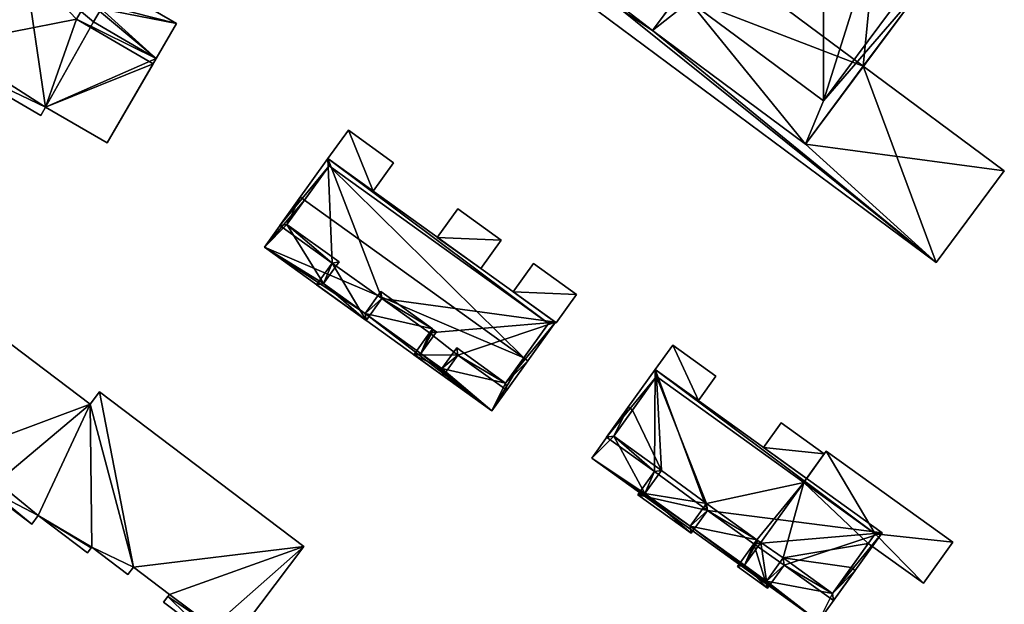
# Model space of a CAD drawing. Header units: inches. Extents: x 2685601 to 2690022, y 1235992 to 1239010.
# Tile 174 of 256: x 2689885 to 2689982, y 1236486 to 1236544. Entities that reach past the tile are written whole.
import ezdxf

# ---------------------------------------------------------------- set-up
doc = ezdxf.new("R2010")
doc.units = ezdxf.units.IN
doc.header["$MEASUREMENT"] = 0
doc.layers.add('Gebaeude Einzelhaus', color=10, linetype='Continuous')
doc.layers.add('Offenes Gebaeude', color=10, linetype='Continuous')

msp = doc.modelspace()

# ---------------------------------------------------------------- meshes
at = {"layer": 'Gebaeude Einzelhaus'}
mesh = msp.add_polyface(dxfattribs=at)
corners = [(2689925.18, 1236564.683, 435.131), (2689921.764, 1236561.884, 435.131), (2689935.241, 1236551.876, 435.131), (2689933.49, 1236577.676, 435.131), (2689937.093, 1236555.836, 435.131), (2689946.968, 1236567.669, 435.131), (2689945.749, 1236567.495, 435.131), (2689942.464, 1236571.013, 435.131), (2689941.948, 1236570.318, 435.131), (2689933.99, 1236576.548, 435.131), (2689938.116, 1236574.241, 435.131), (2689937.755, 1236573.753, 435.131), (2689939.119, 1236573.498, 426.598), (2689939.119, 1236573.496, 426.598), (2689942.164, 1236571.237, 426.598), (2689946.898, 1236542.893, 426.597), (2689919.654, 1236561.043, 426.598), (2689974.873, 1236520.043, 426.597), (2689935.241, 1236551.876, 426.597), (2689921.764, 1236561.884, 426.598), (2689932.533, 1236578.388, 426.598), (2689961.973, 1236531.699, 426.597), (2689981.573, 1236529.065, 426.597), (2689967.678, 1236539.381, 426.597), (2689952.602, 1236550.575, 426.597), (2689940.789, 1236559.348, 426.598), (2689933.49, 1236577.676, 426.598), (2689937.755, 1236573.753, 437.405), (2689942.464, 1236571.014, 437.405), (2689938.116, 1236574.241, 437.405), (2689933.99, 1236576.548, 437.405), (2689925.18, 1236564.683, 437.405), (2689941.948, 1236570.318, 437.405), (2689937.093, 1236555.836, 437.405), (2689945.749, 1236567.495, 437.405), (2689950.551, 1236545.753, 432.854), (2689946.898, 1236542.893, 432.854), (2689961.973, 1236531.699, 432.854), (2689958.781, 1236558.898, 432.854), (2689963.738, 1236535.961, 432.854), (2689973.856, 1236547.704, 432.854), (2689972.55, 1236547.83, 432.854), (2689968.845, 1236551.425, 432.854), (2689968.441, 1236550.88, 432.854), (2689959.413, 1236557.685, 432.854), (2689964.085, 1236554.959, 432.854), (2689963.73, 1236554.48, 432.854), (2689963.73, 1236554.48, 435.531), (2689968.845, 1236551.425, 435.531), (2689964.085, 1236554.959, 435.531), (2689959.413, 1236557.685, 435.531), (2689950.551, 1236545.753, 435.53), (2689963.738, 1236535.961, 435.53), (2689968.441, 1236550.88, 435.531), (2689972.55, 1236547.83, 435.53), (2689946.968, 1236567.669, 419.714), (2689942.164, 1236571.237, 419.714), (2689933.49, 1236577.676, 419.714), (2689940.789, 1236559.348, 419.714), (2689921.764, 1236561.884, 419.714), (2689935.241, 1236551.876, 419.714), (2689932.533, 1236578.388, 419.714), (2689933.491, 1236577.677, 419.714), (2689919.654, 1236561.043, 419.714), (2689974.873, 1236520.043, 419.714), (2689981.573, 1236529.065, 419.714), (2689967.678, 1236539.381, 419.714), (2689973.856, 1236547.704, 419.714), (2689973.856, 1236547.704, 426.597), (2689968.845, 1236551.425, 419.714), (2689958.782, 1236558.897, 426.598), (2689958.782, 1236558.897, 419.714), (2689952.602, 1236550.576, 419.714)]
mesh.append_faces([[corners[k] for k in face] for face in [(54, 53, 52), (53, 48, 47), (52, 53, 47), (51, 52, 47), (50, 51, 47), (47, 48, 49), (38, 44, 45), (45, 44, 46), (38, 35, 44), (41, 42, 43), (39, 40, 41), (41, 40, 42), (35, 37, 39), (39, 37, 40), (38, 36, 35), (35, 36, 37), (34, 32, 33), (33, 32, 31), (32, 28, 27), (31, 32, 27), (30, 31, 27), (27, 28, 29), (20, 19, 26), (18, 24, 25), (18, 15, 24), (21, 22, 23), (15, 17, 21), (21, 17, 22), (20, 16, 19), (19, 16, 18), (18, 16, 15), (15, 16, 17), (12, 13, 14), (3, 9, 10), (10, 9, 11), (3, 0, 9), (6, 7, 8), (4, 5, 6), (6, 5, 7), (0, 2, 4), (4, 2, 5), (3, 1, 0), (0, 1, 2)]], dxfattribs={"color": 13})
mesh.append_faces([[corners[k] for k in face] for face in [(37, 23, 40), (40, 23, 68), (37, 21, 23), (15, 21, 36), (36, 21, 37), (70, 24, 38), (38, 24, 36), (36, 24, 15), (45, 70, 38), (40, 68, 42), (42, 68, 45), (45, 68, 70), (49, 42, 45), (49, 48, 42), (48, 43, 42), (48, 53, 43), (53, 41, 43), (53, 54, 41), (54, 39, 41), (54, 52, 39), (52, 35, 39), (52, 51, 35), (51, 44, 35), (51, 50, 44), (50, 46, 44), (50, 47, 46), (47, 45, 46), (47, 49, 45), (7, 10, 28), (28, 10, 29), (8, 7, 32), (32, 7, 28), (6, 8, 34), (34, 8, 32), (34, 33, 6), (6, 33, 4), (33, 31, 4), (4, 31, 0), (31, 30, 0), (0, 30, 9), (11, 9, 27), (27, 9, 30), (10, 11, 29), (29, 11, 27), (69, 72, 71), (72, 60, 58), (59, 61, 62), (60, 63, 59), (59, 63, 61), (60, 64, 63), (67, 66, 69), (69, 66, 72), (72, 66, 60), (60, 66, 64), (64, 66, 65), (72, 25, 24), (72, 58, 25), (71, 72, 70), (70, 72, 24), (68, 69, 70), (70, 69, 71), (68, 67, 69), (23, 67, 68), (23, 66, 67), (23, 22, 66), (66, 22, 65), (22, 17, 65), (65, 17, 64), (17, 16, 64), (64, 16, 63), (16, 20, 63), (63, 20, 61), (62, 61, 26), (26, 61, 20), (56, 59, 57), (56, 58, 59), (59, 58, 60), (56, 55, 58), (5, 25, 55), (55, 25, 58), (5, 2, 25), (25, 2, 18), (2, 1, 18), (18, 1, 19), (1, 3, 19), (19, 3, 26), (10, 26, 3), (7, 56, 10), (10, 56, 26), (26, 56, 57), (7, 55, 56), (7, 5, 55)]], dxfattribs={"color": 41})
mesh = msp.add_polyface(dxfattribs=at)
corners = [(2689892.553, 1236545.028, 422.927), (2689897.984, 1236540.155, 422.927), (2689899.984, 1236543.584, 422.927), (2689891.81, 1236543.755, 422.927), (2689892.44, 1236547.981, 422.927), (2689891.183, 1236545.826, 422.927), (2689887.083, 1236535.363, 425.487), (2689893.134, 1236531.835, 425.487), (2689897.985, 1236540.155, 425.487), (2689891.81, 1236543.755, 425.487), (2689884.991, 1236549.436, 425.487), (2689892.553, 1236545.028, 425.487), (2689881.986, 1236558.698, 425.487), (2689888.259, 1236553.045, 425.487), (2689870.515, 1236545.54, 425.487), (2689877.408, 1236541.523, 425.487), (2689876.703, 1236540.314, 425.487), (2689886.604, 1236534.541, 425.487), (2689892.44, 1236547.981, 411.384), (2689899.984, 1236543.584, 411.384), (2689891.183, 1236545.826, 411.384), (2689897.671, 1236539.616, 422.927), (2689897.671, 1236539.616, 411.384), (2689897.984, 1236540.155, 411.384), (2689890.126, 1236544.014, 411.384), (2689888.259, 1236553.045, 411.384), (2689884.991, 1236549.436, 411.384), (2689881.986, 1236558.698, 411.384), (2689870.515, 1236545.54, 411.384), (2689877.408, 1236541.523, 411.384), (2689876.703, 1236540.314, 411.384), (2689886.604, 1236534.541, 411.384), (2689887.083, 1236535.363, 411.384), (2689893.134, 1236531.835, 411.384)]
mesh.append_faces([[corners[k] for k in face] for face in [(6, 16, 17), (6, 15, 16), (6, 10, 15), (15, 10, 14), (14, 10, 12), (12, 10, 13), (6, 9, 10), (10, 9, 11), (6, 8, 9), (6, 7, 8), (0, 4, 5), (0, 2, 4), (3, 1, 0), (0, 1, 2)]], dxfattribs={"color": 13})
mesh.append_faces([[corners[k] for k in face] for face in [(32, 22, 33), (32, 24, 22), (24, 26, 20), (26, 27, 25), (26, 28, 27), (32, 29, 24), (24, 29, 26), (26, 29, 28), (32, 30, 29), (32, 31, 30), (10, 5, 26), (26, 5, 20), (10, 11, 5), (5, 11, 0), (11, 9, 0), (0, 9, 3), (9, 1, 3), (9, 8, 1), (7, 21, 8), (8, 21, 1), (7, 33, 21), (21, 33, 22), (7, 6, 33), (33, 6, 32), (6, 17, 32), (32, 17, 31), (17, 16, 31), (31, 16, 30), (16, 15, 30), (30, 15, 29), (15, 14, 29), (29, 14, 28), (14, 12, 28), (28, 12, 27), (12, 13, 27), (27, 13, 25), (13, 10, 25), (25, 10, 26), (23, 20, 19), (19, 20, 18), (22, 24, 23), (23, 24, 20), (1, 19, 2), (21, 23, 1), (1, 23, 19), (21, 22, 23), (5, 4, 20), (20, 4, 18), (4, 2, 18), (18, 2, 19)]], dxfattribs={"color": 41})
mesh = msp.add_polyface(dxfattribs=at)
corners = [(2689927.724, 1236510.938, 423.1), (2689923.378, 1236510.965, 423.1), (2689926.255, 1236508.895, 423.1), (2689932.538, 1236507.478, 423.1), (2689937.339, 1236514.156, 423.1), (2689924.924, 1236513.118, 423.1), (2689914.911, 1236530.276, 423.1), (2689920.224, 1236516.495, 423.1), (2689910.175, 1236523.688, 423.1), (2689915.321, 1236519.989, 423.1), (2689913.789, 1236517.856, 423.1), (2689918.676, 1236514.344, 423.1), (2689926.141, 1236509.594, 423.1), (2689932.424, 1236508.175, 423.1), (2689927.61, 1236511.635, 423.1), (2689936.641, 1236514.043, 423.1), (2689915.025, 1236529.579, 423.1), (2689910.873, 1236523.801, 423.1), (2689914.486, 1236517.97, 423.1), (2689916.019, 1236520.103, 423.1), (2689918.563, 1236515.041, 423.1), (2689925.225, 1236513.516, 423.1), (2689920.11, 1236517.193, 423.1), (2689924.075, 1236511.08, 423.1), (2689925.324, 1236513.429, 423.1), (2689925.621, 1236513.231, 423.1), (2689912.592, 1236526.194, 420.967), (2689915.025, 1236529.579, 410.938), (2689912.592, 1236526.194, 410.938), (2689910.873, 1236523.801, 420.967), (2689916.019, 1236520.103, 420.967), (2689914.486, 1236517.97, 420.967), (2689918.563, 1236515.041, 420.967), (2689920.11, 1236517.193, 420.967), (2689925.225, 1236513.516, 420.967), (2689925.324, 1236513.429, 420.967), (2689925.621, 1236513.231, 420.967), (2689924.075, 1236511.08, 420.967), (2689926.141, 1236509.594, 420.967), (2689927.61, 1236511.635, 420.967), (2689932.424, 1236508.175, 420.967), (2689934.208, 1236510.658, 420.967), (2689936.641, 1236514.043, 410.938), (2689934.208, 1236510.658, 410.938)]
mesh.append_faces([[corners[k] for k in face] for face in [(23, 12, 1), (25, 23, 5), (24, 25, 5), (21, 24, 5), (5, 23, 1), (22, 21, 7), (20, 22, 7), (7, 21, 5), (18, 20, 11), (11, 20, 7), (10, 18, 11), (19, 18, 9), (17, 19, 9), (9, 18, 10), (16, 17, 8), (8, 17, 9), (6, 15, 16), (6, 16, 8), (13, 15, 4), (4, 15, 6), (3, 13, 4), (14, 13, 0), (12, 14, 0), (0, 13, 3), (1, 12, 2), (2, 12, 0), (11, 7, 9), (10, 11, 9), (9, 7, 6), (8, 9, 6), (7, 5, 4), (6, 7, 4), (5, 1, 0), (4, 5, 0), (3, 4, 0), (0, 1, 2)]], dxfattribs={"color": 13})
mesh.append_faces([[corners[k] for k in face] for face in [(43, 27, 42), (43, 28, 27), (16, 15, 27), (27, 15, 42), (42, 41, 43), (41, 13, 40), (42, 15, 41), (41, 15, 13), (39, 40, 14), (14, 40, 13), (38, 39, 12), (12, 39, 14), (37, 38, 23), (23, 38, 12), (36, 37, 25), (25, 37, 23), (25, 24, 36), (36, 24, 35), (34, 35, 21), (21, 35, 24), (33, 34, 22), (22, 34, 21), (22, 20, 33), (33, 20, 32), (31, 32, 18), (18, 32, 20), (18, 19, 31), (31, 19, 30), (29, 30, 17), (17, 30, 19), (17, 26, 29), (26, 27, 28), (17, 16, 26), (26, 16, 27)]], dxfattribs={"color": 41})
mesh = msp.add_polyface(dxfattribs=at)
corners = [(2689908.648, 1236521.563, 420.967), (2689918.563, 1236515.041, 420.967), (2689914.486, 1236517.97, 420.967), (2689931.068, 1236505.433, 420.967), (2689924.075, 1236511.08, 420.967), (2689925.225, 1236513.516, 420.967), (2689920.11, 1236517.193, 420.967), (2689910.873, 1236523.801, 420.967), (2689916.019, 1236520.103, 420.967), (2689912.186, 1236526.486, 420.967), (2689912.592, 1236526.194, 420.967), (2689932.424, 1236508.175, 420.967), (2689934.614, 1236510.366, 420.967), (2689926.141, 1236509.594, 420.967), (2689934.208, 1236510.658, 420.967), (2689927.61, 1236511.635, 420.967), (2689925.324, 1236513.429, 420.967), (2689925.621, 1236513.231, 420.967), (2689934.614, 1236510.366, 410.938), (2689931.068, 1236505.433, 410.938), (2689934.208, 1236510.658, 410.938), (2689912.186, 1236526.486, 410.938), (2689912.592, 1236526.194, 410.938), (2689908.648, 1236521.563, 410.938)]
mesh.append_faces([[corners[k] for k in face] for face in [(5, 4, 16), (16, 4, 17), (13, 11, 15), (11, 12, 14), (4, 3, 13), (13, 3, 11), (11, 3, 12), (0, 7, 9), (9, 7, 10), (0, 2, 7), (7, 2, 8), (6, 1, 5), (5, 1, 4), (4, 1, 3), (3, 1, 0), (0, 1, 2)]], dxfattribs={"color": 13})
mesh.append_faces([[corners[k] for k in face] for face in [(20, 23, 22), (22, 23, 21), (18, 19, 20), (20, 19, 23), (3, 0, 19), (19, 0, 23), (0, 9, 23), (23, 9, 21), (21, 10, 22), (21, 9, 10), (14, 12, 20), (20, 12, 18), (12, 3, 18), (18, 3, 19)]], dxfattribs={"color": 41})
mesh = msp.add_polyface(dxfattribs=at)
corners = [(2689903.566, 1236484.158, 419.858), (2689905.466, 1236482.721, 419.858), (2689912.544, 1236492.083, 419.858), (2689895.75, 1236490.049, 419.858), (2689892.386, 1236507.325, 419.858), (2689899.298, 1236487.366, 419.858), (2689891.458, 1236506.098, 419.858), (2689878.516, 1236501.275, 419.858), (2689879.251, 1236515.328, 419.858), (2689882.305, 1236498.41, 419.858), (2689886.354, 1236495.118, 419.858), (2689891.639, 1236492.014, 419.858), (2689874.39, 1236504.445, 419.858), (2689872.248, 1236506.065, 419.858), (2689873.62, 1236503.426, 419.858), (2689877.77, 1236500.289, 419.858), (2689881.671, 1236497.572, 419.858), (2689885.719, 1236494.278, 419.858), (2689881.559, 1236497.423, 419.858), (2689891.576, 1236491.931, 419.858), (2689891.21, 1236491.446, 419.858), (2689895.199, 1236489.321, 419.858), (2689899.138, 1236487.154, 419.858), (2689902.969, 1236483.368, 419.858), (2689898.71, 1236486.589, 419.858), (2689892.386, 1236507.325, 408.435), (2689912.544, 1236492.083, 408.435), (2689891.458, 1236506.098, 408.435), (2689879.251, 1236515.328, 408.435), (2689872.248, 1236506.065, 408.435), (2689874.39, 1236504.445, 408.435), (2689873.62, 1236503.426, 408.435), (2689877.77, 1236500.289, 408.435), (2689878.516, 1236501.275, 408.435), (2689882.305, 1236498.41, 408.435), (2689881.671, 1236497.572, 408.435), (2689881.559, 1236497.423, 408.435), (2689885.719, 1236494.278, 408.435), (2689886.354, 1236495.118, 408.435), (2689891.21, 1236491.446, 408.435), (2689891.576, 1236491.931, 408.435), (2689891.639, 1236492.014, 408.435), (2689895.199, 1236489.321, 408.435), (2689895.75, 1236490.049, 408.435), (2689899.298, 1236487.366, 408.435), (2689899.138, 1236487.154, 408.435), (2689898.71, 1236486.589, 408.435), (2689902.969, 1236483.368, 408.435), (2689903.566, 1236484.158, 408.435), (2689905.466, 1236482.721, 408.435)]
mesh.append_faces([[corners[k] for k in face] for face in [(0, 22, 23), (23, 22, 24), (0, 5, 22), (3, 11, 21), (11, 10, 19), (19, 10, 20), (10, 16, 17), (17, 16, 18), (10, 9, 16), (7, 14, 15), (7, 12, 14), (7, 8, 12), (12, 8, 13), (3, 6, 11), (11, 6, 10), (10, 6, 9), (9, 6, 7), (7, 6, 8), (3, 4, 6), (0, 2, 5), (5, 2, 3), (3, 2, 4), (0, 1, 2)]], dxfattribs={"color": 13})
mesh.append_faces([[corners[k] for k in face] for face in [(45, 47, 46), (45, 48, 47), (48, 26, 49), (28, 30, 29), (27, 33, 28), (28, 33, 30), (30, 33, 31), (31, 33, 32), (27, 34, 33), (35, 37, 36), (27, 38, 34), (34, 38, 35), (35, 38, 37), (38, 40, 39), (27, 41, 38), (38, 41, 40), (26, 43, 25), (25, 43, 27), (27, 43, 41), (41, 43, 42), (45, 44, 48), (48, 44, 26), (26, 44, 43), (2, 1, 26), (26, 1, 49), (1, 0, 49), (49, 0, 48), (0, 23, 48), (48, 23, 47), (23, 24, 47), (47, 24, 46), (24, 22, 46), (46, 22, 45), (22, 5, 45), (45, 5, 44), (5, 3, 44), (44, 3, 43), (3, 21, 43), (43, 21, 42), (21, 11, 42), (42, 11, 41), (11, 19, 41), (41, 19, 40), (19, 20, 40), (40, 20, 39), (20, 10, 39), (39, 10, 38), (10, 17, 38), (38, 17, 37), (17, 18, 37), (37, 18, 36), (18, 16, 36), (36, 16, 35), (16, 9, 35), (35, 9, 34), (9, 7, 34), (34, 7, 33), (7, 15, 33), (33, 15, 32), (15, 14, 32), (32, 14, 31), (14, 12, 31), (31, 12, 30), (12, 13, 30), (30, 13, 29), (13, 8, 29), (29, 8, 28), (8, 6, 28), (28, 6, 27), (6, 4, 27), (27, 4, 25), (4, 2, 25), (25, 2, 26)]], dxfattribs={"color": 41})
mesh = msp.add_polyface(dxfattribs=at)
corners = [(2689952.33, 1236495.613, 423.241), (2689945.448, 1236497.169, 423.241), (2689950.723, 1236493.376, 423.241), (2689956.875, 1236492.346, 423.241), (2689969.545, 1236493.434, 423.241), (2689947.176, 1236509.511, 423.242), (2689947.086, 1236499.45, 423.241), (2689955.268, 1236490.11, 423.241), (2689958.244, 1236487.971, 423.241), (2689959.883, 1236490.251, 423.241), (2689964.746, 1236486.756, 423.241), (2689942.378, 1236502.834, 423.242), (2689950.609, 1236494.074, 423.241), (2689946.145, 1236497.283, 423.241), (2689957.176, 1236492.745, 423.241), (2689952.216, 1236496.31, 423.241), (2689955.965, 1236490.224, 423.241), (2689957.275, 1236492.658, 423.241), (2689957.573, 1236492.46, 423.241), (2689958.13, 1236488.669, 423.241), (2689964.633, 1236487.454, 423.241), (2689959.769, 1236490.949, 423.241), (2689968.848, 1236493.32, 423.241), (2689947.29, 1236508.814, 423.242), (2689943.075, 1236502.948, 423.242), (2689947.784, 1236499.564, 423.241), (2689944.916, 1236505.51, 421.252), (2689947.29, 1236508.814, 411.118), (2689944.916, 1236505.51, 411.118), (2689943.075, 1236502.948, 421.252), (2689947.784, 1236499.564, 421.251), (2689946.145, 1236497.283, 421.251), (2689950.609, 1236494.074, 421.251), (2689952.216, 1236496.31, 421.251), (2689957.176, 1236492.745, 421.251), (2689957.275, 1236492.658, 421.251), (2689957.573, 1236492.46, 421.251), (2689955.965, 1236490.224, 421.251), (2689958.13, 1236488.669, 421.251), (2689959.769, 1236490.949, 421.251), (2689964.633, 1236487.454, 421.251), (2689966.474, 1236490.015, 421.251), (2689968.159, 1236492.362, 420.824), (2689966.474, 1236490.015, 411.118), (2689968.159, 1236492.362, 411.118), (2689968.848, 1236493.32, 420.824), (2689961.806, 1236498.381, 420.824), (2689961.806, 1236498.381, 411.118), (2689968.848, 1236493.32, 411.118), (2689959.769, 1236490.949, 411.118), (2689964.633, 1236487.454, 411.118), (2689957.573, 1236492.46, 411.118), (2689958.13, 1236488.669, 411.118), (2689955.965, 1236490.224, 411.118), (2689957.176, 1236492.745, 411.118), (2689957.275, 1236492.658, 411.118), (2689952.216, 1236496.31, 411.118), (2689946.145, 1236497.283, 411.118), (2689950.609, 1236494.074, 411.118), (2689947.784, 1236499.564, 411.118), (2689943.075, 1236502.948, 411.118)]
mesh.append_faces([[corners[k] for k in face] for face in [(25, 13, 6), (24, 25, 6), (6, 13, 1), (23, 24, 11), (11, 24, 6), (5, 22, 23), (5, 23, 11), (20, 22, 4), (4, 22, 5), (10, 20, 4), (21, 20, 9), (19, 21, 9), (9, 20, 10), (16, 19, 8), (8, 19, 9), (7, 16, 8), (18, 16, 3), (17, 18, 3), (14, 17, 3), (3, 16, 7), (15, 14, 0), (12, 15, 0), (0, 14, 3), (13, 12, 2), (1, 13, 2), (2, 12, 0), (11, 6, 5), (10, 4, 9), (9, 4, 3), (8, 9, 3), (7, 8, 3), (6, 1, 0), (5, 6, 0), (4, 5, 0), (3, 4, 0), (0, 1, 2)]], dxfattribs={"color": 13})
mesh.append_faces([[corners[k] for k in face] for face in [(27, 59, 28), (28, 59, 60), (47, 56, 27), (27, 56, 59), (59, 56, 57), (57, 56, 58), (47, 54, 56), (47, 51, 54), (54, 51, 55), (51, 52, 53), (47, 49, 51), (51, 49, 52), (49, 43, 50), (47, 44, 49), (49, 44, 43), (47, 48, 44), (27, 46, 47), (46, 22, 45), (27, 23, 46), (46, 23, 22), (22, 42, 45), (42, 43, 44), (22, 41, 42), (42, 41, 43), (22, 20, 41), (41, 20, 40), (20, 21, 40), (40, 21, 39), (38, 39, 19), (19, 39, 21), (37, 38, 16), (16, 38, 19), (36, 37, 18), (18, 37, 16), (35, 36, 17), (17, 36, 18), (34, 35, 14), (14, 35, 17), (14, 15, 34), (34, 15, 33), (15, 12, 33), (33, 12, 32), (12, 13, 32), (32, 13, 31), (13, 25, 31), (31, 25, 30), (25, 24, 30), (30, 24, 29), (24, 26, 29), (26, 27, 28), (24, 23, 26), (26, 23, 27)]], dxfattribs={"color": 41})
mesh = msp.add_polyface(dxfattribs=at)
corners = [(2689963.271, 1236484.705, 421.251), (2689958.13, 1236488.669, 421.251), (2689955.965, 1236490.224, 421.251), (2689964.633, 1236487.454, 421.251), (2689959.769, 1236490.949, 421.251), (2689957.275, 1236492.658, 421.251), (2689957.573, 1236492.46, 421.251), (2689957.176, 1236492.745, 421.251), (2689950.609, 1236494.074, 421.251), (2689952.216, 1236496.31, 421.251), (2689940.903, 1236500.783, 421.252), (2689946.145, 1236497.283, 421.251), (2689943.075, 1236502.948, 421.252), (2689947.784, 1236499.564, 421.251), (2689944.51, 1236505.801, 421.252), (2689944.916, 1236505.51, 421.252), (2689966.879, 1236489.724, 421.251), (2689966.474, 1236490.015, 421.251), (2689966.474, 1236490.015, 411.118), (2689966.879, 1236489.724, 411.118), (2689944.51, 1236505.801, 411.118), (2689944.916, 1236505.51, 411.118), (2689940.903, 1236500.783, 411.118), (2689963.271, 1236484.705, 411.118), (2689946.145, 1236497.283, 411.118), (2689943.075, 1236502.948, 411.118), (2689947.784, 1236499.564, 411.118), (2689950.609, 1236494.074, 411.118), (2689957.176, 1236492.745, 411.118), (2689952.216, 1236496.31, 411.118), (2689955.965, 1236490.224, 411.118), (2689957.275, 1236492.658, 411.118), (2689957.573, 1236492.46, 411.118), (2689958.13, 1236488.669, 411.118), (2689964.633, 1236487.454, 411.118), (2689959.769, 1236490.949, 411.118)]
mesh.append_faces([[corners[k] for k in face] for face in [(3, 16, 17), (3, 0, 16), (10, 12, 14), (14, 12, 15), (10, 11, 12), (12, 11, 13), (0, 8, 10), (10, 8, 11), (8, 7, 9), (0, 2, 8), (8, 2, 7), (7, 2, 5), (5, 2, 6), (4, 1, 3), (3, 1, 0), (0, 1, 2)]], dxfattribs={"color": 13})
mesh.append_faces([[corners[k] for k in face] for face in [(23, 34, 19), (19, 34, 18), (23, 33, 34), (34, 33, 35), (23, 30, 33), (30, 31, 32), (30, 28, 31), (22, 27, 23), (23, 27, 30), (30, 27, 28), (28, 27, 29), (22, 24, 27), (21, 25, 20), (20, 25, 22), (22, 25, 24), (24, 25, 26), (16, 0, 19), (19, 0, 23), (0, 10, 23), (23, 10, 22), (10, 14, 22), (22, 14, 20), (20, 15, 21), (20, 14, 15), (17, 16, 18), (18, 16, 19)]], dxfattribs={"color": 41})
mesh = msp.add_polyface(dxfattribs=at)
corners = [(2689968.848, 1236493.32, 420.824), (2689976.509, 1236492.499, 420.824), (2689964.026, 1236501.47, 420.824), (2689973.6, 1236488.451, 420.824), (2689961.806, 1236498.381, 420.824), (2689968.159, 1236492.362, 420.824), (2689964.026, 1236501.47, 411.118), (2689976.509, 1236492.499, 411.118), (2689962.093, 1236498.779, 420.073), (2689962.093, 1236498.779, 419.973), (2689961.806, 1236498.381, 411.118), (2689963.823, 1236501.188, 419.973), (2689963.823, 1236501.188, 420.073), (2689968.159, 1236492.362, 411.118), (2689973.6, 1236488.451, 411.118), (2689968.848, 1236493.32, 411.118)]
mesh.append_faces([[corners[k] for k in face] for face in [(3, 0, 5), (0, 2, 4), (3, 1, 0), (0, 1, 2)]], dxfattribs={"color": 13})
mesh.append_faces([[corners[k] for k in face] for face in [(7, 15, 6), (6, 15, 10), (7, 14, 15), (15, 14, 13), (1, 3, 7), (7, 3, 14), (14, 3, 13), (13, 3, 5), (6, 9, 11), (9, 6, 10), (8, 2, 12), (12, 2, 11), (11, 2, 6), (9, 4, 8), (4, 9, 10), (8, 4, 2), (2, 1, 6), (6, 1, 7)]], dxfattribs={"color": 41})
at = {"layer": 'Offenes Gebaeude'}
mesh = msp.add_polyface(dxfattribs=at)
corners = [(2689919.364, 1236527.073, 419.962), (2689916.925, 1236533.076, 419.962), (2689914.911, 1236530.276, 419.962), (2689921.379, 1236529.873, 419.962), (2689919.364, 1236527.073, 419.862), (2689914.911, 1236530.276, 419.862), (2689921.379, 1236529.873, 419.862), (2689916.925, 1236533.076, 419.862)]
mesh.append_faces([[corners[k] for k in face] for face in [(3, 1, 0), (0, 1, 2)]], dxfattribs={"color": 13})
mesh.append_faces([[corners[k] for k in face] for face in [(4, 7, 6), (5, 7, 4), (2, 7, 5), (1, 7, 2), (6, 7, 3), (3, 7, 1), (4, 6, 0), (0, 6, 3), (5, 4, 2), (2, 4, 0)]], dxfattribs={"color": 41})
mesh = msp.add_polyface(dxfattribs=at)
corners = [(2689931.986, 1236522.241, 419.962), (2689925.688, 1236522.524, 419.962), (2689929.971, 1236519.441, 419.962), (2689927.701, 1236525.324, 419.962), (2689931.986, 1236522.241, 419.862), (2689929.971, 1236519.441, 419.862), (2689927.701, 1236525.324, 419.862), (2689925.688, 1236522.524, 419.862)]
mesh.append_faces([[corners[k] for k in face] for face in [(3, 1, 0), (0, 1, 2)]], dxfattribs={"color": 13})
mesh.append_faces([[corners[k] for k in face] for face in [(4, 7, 6), (5, 7, 4), (2, 7, 5), (1, 7, 2), (6, 7, 3), (3, 7, 1), (4, 6, 0), (0, 6, 3), (5, 4, 2), (2, 4, 0)]], dxfattribs={"color": 41})
mesh = msp.add_polyface(dxfattribs=at)
corners = [(2689939.423, 1236516.89, 419.962), (2689933.163, 1236517.146, 419.962), (2689937.409, 1236514.091, 419.962), (2689935.176, 1236519.945, 419.962), (2689939.423, 1236516.89, 419.862), (2689937.409, 1236514.091, 419.862), (2689935.176, 1236519.945, 419.862), (2689933.163, 1236517.146, 419.862)]
mesh.append_faces([[corners[k] for k in face] for face in [(3, 1, 0), (0, 1, 2)]], dxfattribs={"color": 13})
mesh.append_faces([[corners[k] for k in face] for face in [(4, 7, 6), (5, 7, 4), (2, 7, 5), (1, 7, 2), (6, 7, 3), (3, 7, 1), (4, 6, 0), (0, 6, 3), (5, 4, 2), (2, 4, 0)]], dxfattribs={"color": 41})
mesh = msp.add_polyface(dxfattribs=at)
corners = [(2689951.42, 1236506.458, 420.073), (2689948.908, 1236511.919, 420.073), (2689947.176, 1236509.511, 420.073), (2689953.153, 1236508.865, 420.073), (2689951.42, 1236506.458, 419.973), (2689947.176, 1236509.511, 419.973), (2689953.153, 1236508.865, 419.973), (2689948.908, 1236511.919, 419.973)]
mesh.append_faces([[corners[k] for k in face] for face in [(3, 1, 0), (0, 1, 2)]], dxfattribs={"color": 13})
mesh.append_faces([[corners[k] for k in face] for face in [(4, 7, 6), (5, 7, 4), (2, 7, 5), (1, 7, 2), (6, 7, 3), (3, 7, 1), (4, 6, 0), (0, 6, 3), (5, 4, 2), (2, 4, 0)]], dxfattribs={"color": 41})
mesh = msp.add_polyface(dxfattribs=at)
corners = [(2689963.823, 1236501.188, 420.073), (2689957.841, 1236501.839, 420.073), (2689962.093, 1236498.779, 420.073), (2689959.573, 1236504.245, 420.073), (2689959.573, 1236504.245, 419.973), (2689963.823, 1236501.188, 419.973), (2689957.841, 1236501.839, 419.973), (2689962.093, 1236498.779, 419.973)]
mesh.append_faces([[corners[k] for k in face] for face in [(3, 1, 0), (0, 1, 2)]], dxfattribs={"color": 13})
mesh.append_faces([[corners[k] for k in face] for face in [(6, 5, 7), (6, 4, 5), (6, 7, 1), (1, 7, 2), (1, 3, 6), (6, 3, 4), (4, 0, 5), (4, 3, 0)]], dxfattribs={"color": 41})

doc.saveas('drawing.dxf')
